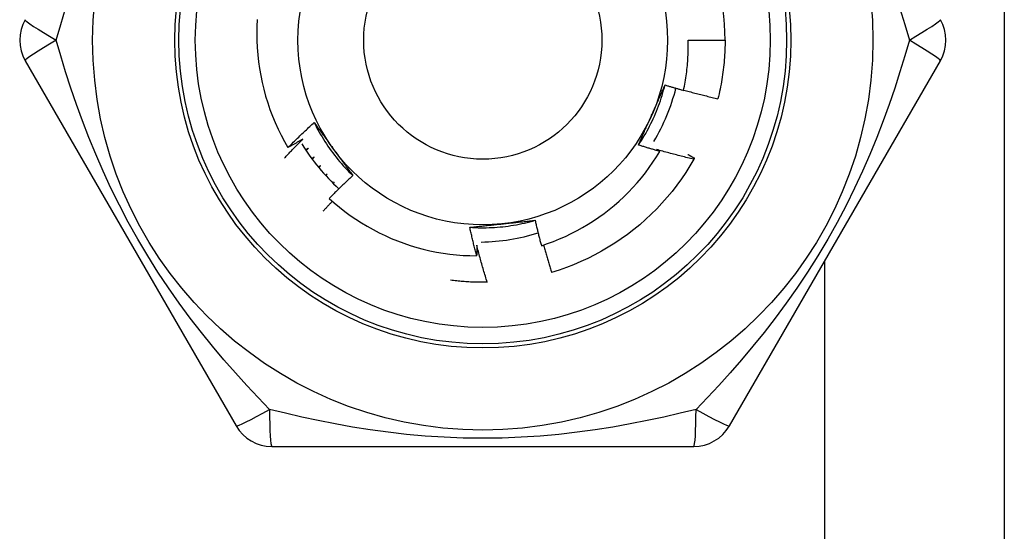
# Model space of a CAD drawing. Header units: inches. Extents: x 3 to 112, y 6 to 61.
# Tile 68 of 140: x 21.575 to 22.047, y 28.035 to 28.28. Entities that reach past the tile are written whole.
import ezdxf

# ---------------------------------------------------------------- set-up
doc = ezdxf.new("R2010")
doc.units = ezdxf.units.IN
doc.header["$MEASUREMENT"] = 0
doc.layers.add('Visible Edges(ANSI)', color=7, linetype='Continuous', lineweight=25)
doc.layers.add('Visible Tangent Edges(ANSI)', color=7, linetype='Continuous', lineweight=25)

msp = doc.modelspace()

# ---------------------------------------------------------------- linework, layer by layer
at = {"layer": 'Visible Edges(ANSI)'}
for p, q in [((22.04707510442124, 29.68415591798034), (22.04707510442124, 26.85615591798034)), ((21.89550227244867, 28.27015591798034), (21.91321683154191, 28.27015591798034)), ((21.5777275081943, 28.26031331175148), (21.67887730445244, 28.08511672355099)), ((21.91527284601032, 28.08511662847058), (22.01642265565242, 28.26031323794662)), ((21.72245883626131, 28.2059662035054), (21.72173283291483, 28.20530326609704)), ((21.7219055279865, 28.20511484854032), (21.72245883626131, 28.2059662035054)), ((21.72589110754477, 28.20217985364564), (21.72530980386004, 28.2015906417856)), ((21.72546301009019, 28.20144006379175), (21.72589110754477, 28.20217985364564)), ((21.79934663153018, 28.1540364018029), (21.79920002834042, 28.15403362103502)), ((21.6959252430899, 28.07527402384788), (21.89822485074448, 28.07527403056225))]:
    msp.add_line(p, q, dxfattribs=at)
at = {"layer": 'Visible Edges(ANSI)', "flags": 128}
for points in [[(21.68897460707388, 28.28010303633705), (21.68881470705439, 28.27672644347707), (21.68876013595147, 28.27334225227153), (21.68881135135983, 28.26995724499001), (21.6889681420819, 28.26657990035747), (21.68923012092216, 28.26321271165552), (21.6895968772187, 28.25985813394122), (21.69006802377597, 28.25651862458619), (21.69064316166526, 28.25319663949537), (21.69132188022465, 28.2498946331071), (21.6921037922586, 28.24661506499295), (21.6929884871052, 28.24336038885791), (21.69397558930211, 28.24013306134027), (21.69506467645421, 28.23693553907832), (21.69625536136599, 28.2337702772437), (21.69754675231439, 28.23064090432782), (21.69893496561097, 28.22755708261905), (21.70041818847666, 28.22452226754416), (21.7019950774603, 28.22153862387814), (21.70366431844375, 28.21860832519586)], [(21.89330063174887, 28.2460633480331), (21.89351007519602, 28.24705251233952), (21.89370947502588, 28.24804401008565), (21.89389876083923, 28.24903762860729), (21.89407785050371, 28.25003288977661), (21.8942467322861, 28.25102968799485), (21.89440538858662, 28.25202794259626), (21.89455381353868, 28.25302757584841), (21.89469199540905, 28.25402851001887), (21.89481992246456, 28.2550306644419), (21.8949375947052, 28.25603396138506), (21.89504499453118, 28.25703832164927), (21.89514211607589, 28.25804366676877), (21.89522894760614, 28.25904991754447), (21.89530547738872, 28.26005699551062), (21.89537170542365, 28.26106482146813), (21.89542760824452, 28.26207331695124), (21.89547318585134, 28.26308240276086), (21.8955084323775, 28.26409200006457), (21.89553333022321, 28.26510203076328), (21.89554786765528, 28.26611241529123), (21.89555203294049, 28.26712307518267), (21.89554583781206, 28.26813393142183), (21.89552924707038, 28.26914490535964), (21.89550227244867, 28.27015591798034)], [(21.91321683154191, 28.27015591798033), (21.91321082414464, 28.26897429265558), (21.91319279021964, 28.26779278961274), (21.91316274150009, 28.2666115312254), (21.91312066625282, 28.2654306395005), (21.9130665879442, 28.26425023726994), (21.91300050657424, 28.26307044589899), (21.91292241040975, 28.26189138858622), (21.91283233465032, 28.26071318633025), (21.91273027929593, 28.25953596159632), (21.91261624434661, 28.25835983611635), (21.91249025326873, 28.25718493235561), (21.91235230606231, 28.25601137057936), (21.91220243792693, 28.25483927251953), (21.9120406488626, 28.25366875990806), (21.91186695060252, 28.25249995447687), (21.91168137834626, 28.25133297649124), (21.91148394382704, 28.25016794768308), (21.91127467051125, 28.24900498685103), (21.91105357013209, 28.24784421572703), (21.91082066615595, 28.24668575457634), (21.91057599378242, 28.24552972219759), (21.91031957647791, 28.24437624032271), (21.91005142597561, 28.24322542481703), (21.90977158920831, 28.24207739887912)], [(21.87168710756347, 28.2198772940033), (21.8724161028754, 28.22097667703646), (21.87312867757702, 28.22208678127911), (21.87382474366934, 28.22320733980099), (21.87450418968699, 28.22433808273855), (21.8751669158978, 28.22547874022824), (21.87581281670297, 28.22662904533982), (21.87644179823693, 28.22778872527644), (21.87705375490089, 28.22895751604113), (21.87764858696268, 28.23013514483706), (21.87822619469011, 28.23132134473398), (21.87878646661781, 28.23251584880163), (21.87932930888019, 28.23371838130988), (21.87985462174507, 28.23492868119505), (21.88036229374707, 28.23614647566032), (21.88085223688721, 28.23737149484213), (21.88132433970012, 28.23860347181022), (21.88177850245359, 28.23984213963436), (21.88221461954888, 28.24108722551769), (21.88263260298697, 28.24233845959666), (21.8830323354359, 28.24359557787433), (21.88341372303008, 28.24485830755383), (21.88377666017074, 28.24612638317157), (21.88412105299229, 28.24739953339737), (21.88444679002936, 28.24867748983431)], [(21.87799940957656, 28.23412609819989), (21.87827129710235, 28.23473678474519), (21.8785429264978, 28.23534692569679), (21.8788142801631, 28.23595653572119), (21.87908536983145, 28.23656564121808), (21.87935618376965, 28.23717425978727), (21.8796267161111, 28.23778241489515), (21.87989696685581, 28.2383901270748), (21.88016693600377, 28.23899741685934), (21.88043661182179, 28.23960430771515), (21.88070599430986, 28.24021081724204), (21.88097507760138, 28.24081697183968), (21.88124386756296, 28.2414227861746), (21.88151234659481, 28.24202828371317), (21.8817805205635, 28.2426334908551), (21.88204838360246, 28.24323841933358), (21.88231593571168, 28.24384309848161), (21.88258316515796, 28.24444754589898), (21.88285007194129, 28.24505178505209), (21.88311665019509, 28.24565583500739), (21.88338289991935, 28.24625971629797), (21.88364882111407, 28.24686345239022), (21.88391440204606, 28.2474670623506), (21.88417964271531, 28.24807056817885), (21.88444453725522, 28.24867399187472)], [(21.88444453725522, 28.24867399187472), (21.88481232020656, 28.24856077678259), (21.88518021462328, 28.24844794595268), (21.88554821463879, 28.24833550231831), (21.88591632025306, 28.24822344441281), (21.88628453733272, 28.24811177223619), (21.88665286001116, 28.2480004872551), (21.88702128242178, 28.24788958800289), (21.88738982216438, 28.24777907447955), (21.88775846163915, 28.24766894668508), (21.88812720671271, 28.2475592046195), (21.88849605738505, 28.2474498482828), (21.88886501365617, 28.24734087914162), (21.88923407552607, 28.24723229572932), (21.88960324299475, 28.24712409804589), (21.88997251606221, 28.24701628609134), (21.89034188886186, 28.24690885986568), (21.89071137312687, 28.24680182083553), (21.89108095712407, 28.24669516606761), (21.89145064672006, 28.24658889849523), (21.89182043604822, 28.24648301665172), (21.89219033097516, 28.24637752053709), (21.89256032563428, 28.24627241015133), (21.89293042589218, 28.24616768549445), (21.89330063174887, 28.2460633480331)], [(21.89334315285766, 28.24626020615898), (21.89402342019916, 28.24607120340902), (21.89470406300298, 28.24588347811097), (21.89538508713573, 28.24569703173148), (21.89606648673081, 28.24551186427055), (21.89674826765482, 28.24532797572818), (21.89743042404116, 28.24514536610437), (21.89811295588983, 28.24496403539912), (21.89879585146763, 28.24478398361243), (21.89947912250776, 28.24460521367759), (21.90016276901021, 28.24442772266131), (21.9008467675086, 28.2442515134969), (21.90153114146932, 28.24407658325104), (21.90221587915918, 28.24390293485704), (21.90290098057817, 28.2437305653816), (21.90358644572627, 28.24355948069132), (21.90427226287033, 28.2433896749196), (21.90495844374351, 28.24322115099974), (21.90564497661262, 28.24305391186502), (21.90633186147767, 28.24288795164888), (21.90701911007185, 28.24272327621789), (21.90770671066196, 28.24255988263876), (21.90839465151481, 28.24239777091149), (21.90908295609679, 28.24223694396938), (21.90977158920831, 28.24207739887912)], [(21.70366431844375, 28.21860832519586), (21.70417685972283, 28.2191221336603), (21.70469035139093, 28.21963500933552), (21.70520479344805, 28.22014695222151), (21.70572019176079, 28.22065795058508), (21.70623653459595, 28.22116801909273), (21.70675382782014, 28.22167714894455), (21.70727207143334, 28.22218533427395), (21.70779125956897, 28.22269258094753), (21.70831139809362, 28.22319888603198), (21.70883248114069, 28.22370424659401), (21.70935451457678, 28.22420865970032), (21.7098774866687, 28.22471212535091), (21.71040140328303, 28.22521464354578), (21.71092626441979, 28.22571621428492), (21.71145207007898, 28.22621682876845), (21.71197881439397, 28.22671649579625), (21.7125064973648, 28.22721520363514), (21.71303511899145, 28.2277129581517), (21.71356467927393, 28.22820975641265), (21.71409517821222, 28.22870559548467), (21.71462661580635, 28.22920047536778), (21.71515898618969, 28.22969439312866), (21.71569229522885, 28.23018734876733), (21.71622653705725, 28.23067934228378)], [(21.71622653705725, 28.23067934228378), (21.71660875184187, 28.23015915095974), (21.71699082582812, 28.22963867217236), (21.71737277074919, 28.22911789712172), (21.71775462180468, 28.22859680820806), (21.71813640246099, 28.22807539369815), (21.7185181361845, 28.22755363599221), (21.71889984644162, 28.22703152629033), (21.71928156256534, 28.22650904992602), (21.71966330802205, 28.22598619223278), (21.72004510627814, 28.22546293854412), (21.72042698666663, 28.22493927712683), (21.7208089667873, 28.22441519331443), (21.72119108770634, 28.2238906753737), (21.72157335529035, 28.22336570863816), (21.72195581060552, 28.22284027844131), (21.72233846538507, 28.22231437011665), (21.72272136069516, 28.22178797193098), (21.72310450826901, 28.2212610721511), (21.7234879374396, 28.22073365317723), (21.72387167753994, 28.22020570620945), (21.72425574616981, 28.21967721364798), (21.72464017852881, 28.219148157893), (21.72502499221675, 28.21861853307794), (21.7254102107, 28.21808832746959)], [(21.71622653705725, 28.23067934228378), (21.71681413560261, 28.22949832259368), (21.71741922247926, 28.22832615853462), (21.71804162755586, 28.22716307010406), (21.71868115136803, 28.22600928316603), (21.71933762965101, 28.22486501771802), (21.72001086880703, 28.22373049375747), (21.72070069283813, 28.22260594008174), (21.72140691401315, 28.221491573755), (21.7221293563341, 28.22038761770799), (21.72286783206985, 28.21929430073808), (21.72362216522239, 28.21821183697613), (21.7243921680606, 28.21714045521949), (21.72517766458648, 28.21608037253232), (21.72597846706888, 28.21503181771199), (21.72679439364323, 28.21399500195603), (21.72762526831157, 28.21297016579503), (21.72847090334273, 28.21195751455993), (21.72933111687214, 28.21095727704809), (21.73020573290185, 28.20996968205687), (21.73109455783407, 28.20899494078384), (21.73199742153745, 28.20803328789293), (21.73291413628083, 28.20708493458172), (21.73384452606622, 28.20615010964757), (21.73478839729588, 28.20522903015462)], [(21.87168710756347, 28.2198772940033), (21.87194649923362, 28.22046840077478), (21.87220620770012, 28.22105951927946), (21.87246623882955, 28.22165068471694), (21.87272659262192, 28.22224192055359), (21.87298725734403, 28.22283325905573), (21.87324824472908, 28.22342472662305), (21.87350954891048, 28.22401635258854), (21.87377116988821, 28.22460816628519), (21.87403310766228, 28.225200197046), (21.8742953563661, 28.22579247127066), (21.87455792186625, 28.22638501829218), (21.87482079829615, 28.22697787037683), (21.87508399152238, 28.22757105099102), (21.87534748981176, 28.22816459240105), (21.87561129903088, 28.2287585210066), (21.87587541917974, 28.22935286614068), (21.87613984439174, 28.22994765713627), (21.87640458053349, 28.23054292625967), (21.87666962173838, 28.23113869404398), (21.87693497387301, 28.23173499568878), (21.87720062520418, 28.23233185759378), (21.8774665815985, 28.23292931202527), (21.87773284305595, 28.23352737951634), (21.87799940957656, 28.23412609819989)], [(21.70208642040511, 28.21371170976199), (21.70244466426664, 28.2140928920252), (21.70280342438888, 28.2144736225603), (21.70316269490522, 28.21485389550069), (21.70352247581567, 28.21523371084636), (21.70388277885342, 28.21561306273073), (21.70424358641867, 28.21599196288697), (21.70460491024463, 28.2163704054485), (21.70496674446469, 28.21674838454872), (21.70532909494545, 28.21712590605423), (21.70569195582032, 28.21750296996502), (21.70605532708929, 28.2178795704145), (21.70641920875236, 28.21825570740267), (21.70678360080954, 28.21863138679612), (21.70714850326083, 28.21900659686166), (21.70751391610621, 28.21938134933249), (21.7078798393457, 28.21975563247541), (21.70824627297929, 28.22012945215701), (21.70861321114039, 28.2205028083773), (21.70898066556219, 28.22087569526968), (21.7093486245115, 28.22124812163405), (21.70971709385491, 28.2216200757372), (21.71008606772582, 28.22199156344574), (21.71045555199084, 28.22236258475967), (21.71082554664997, 28.22273313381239)], [(21.71082554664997, 28.22273313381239), (21.7105290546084, 28.22255815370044), (21.71023240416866, 28.22238344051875), (21.70993558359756, 28.2222090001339), (21.70963859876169, 28.22203482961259), (21.70934144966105, 28.22186093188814), (21.70904413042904, 28.22168730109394), (21.70874664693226, 28.22151394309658), (21.70844899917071, 28.22134085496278), (21.7081511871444, 28.22116803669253), (21.70785321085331, 28.22099549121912), (21.70755507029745, 28.22082321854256), (21.70725676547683, 28.22065120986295), (21.70695829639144, 28.22047947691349), (21.70665966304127, 28.22030801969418), (21.70636085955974, 28.22013682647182), (21.70606189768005, 28.21996590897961), (21.70576277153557, 28.21979525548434), (21.70546348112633, 28.21962488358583), (21.70516403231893, 28.21945477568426), (21.70486441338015, 28.21928494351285), (21.7045646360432, 28.21911538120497), (21.70426469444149, 28.21894608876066), (21.703964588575, 28.21877707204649), (21.70366431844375, 28.21860832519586)], [(21.71340322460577, 28.21832037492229), (21.71335348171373, 28.2182873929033), (21.7133037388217, 28.21825442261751), (21.71325398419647, 28.21822145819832), (21.71320422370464, 28.21818849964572), (21.71315446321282, 28.21815555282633), (21.71310469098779, 28.21812261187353), (21.71305491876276, 28.21808967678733), (21.71300514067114, 28.21805675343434), (21.71295535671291, 28.21802383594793), (21.71290556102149, 28.21799093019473), (21.71285576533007, 28.21795802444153), (21.71280596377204, 28.21792513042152), (21.71275616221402, 28.21789224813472), (21.7127063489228, 28.2178593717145), (21.71265652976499, 28.21782650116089), (21.71260670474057, 28.21779363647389), (21.71255687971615, 28.21776078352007), (21.71250704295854, 28.21772793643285), (21.71245720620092, 28.21769509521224), (21.7124073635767, 28.21766226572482), (21.7123575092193, 28.21762944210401), (21.71230765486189, 28.21759663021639), (21.71225779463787, 28.21756381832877), (21.71220792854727, 28.21753102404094)], [(21.71241455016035, 28.21721896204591), (21.71245565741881, 28.21726492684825), (21.71249677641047, 28.2173108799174), (21.71253790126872, 28.21735683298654), (21.71257903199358, 28.21740277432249), (21.71262017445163, 28.21744871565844), (21.71266132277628, 28.21749464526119), (21.71270247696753, 28.21754057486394), (21.71274363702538, 28.21758649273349), (21.71278480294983, 28.21763240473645), (21.71282598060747, 28.2176783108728), (21.71286716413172, 28.21772421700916), (21.71290835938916, 28.21777011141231), (21.7129495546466, 28.21781599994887), (21.71299076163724, 28.21786188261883), (21.71303197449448, 28.21790775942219), (21.71307319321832, 28.21795363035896), (21.71311442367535, 28.21799949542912), (21.71315565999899, 28.21804535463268), (21.71319690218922, 28.21809120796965), (21.71323815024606, 28.21813704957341), (21.71327941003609, 28.21818289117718), (21.71332067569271, 28.21822872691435), (21.71336194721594, 28.21827455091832), (21.71340322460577, 28.21832037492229)], [(21.7254102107, 28.21808832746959), (21.72580313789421, 28.21754752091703), (21.72619572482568, 28.21700721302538), (21.7265879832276, 28.21646740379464), (21.72697993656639, 28.2159280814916), (21.72737161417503, 28.21538924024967), (21.72776302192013, 28.21485087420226), (21.72815418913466, 28.21431297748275), (21.72854513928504, 28.21377553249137), (21.72893587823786, 28.21323853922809), (21.72932644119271, 28.21270199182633), (21.72971683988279, 28.21216587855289), (21.73010710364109, 28.21163019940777), (21.73049723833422, 28.21109493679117), (21.73088727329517, 28.21056009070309), (21.73127722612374, 28.21002564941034), (21.73166712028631, 28.20949160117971), (21.7320569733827, 28.2089579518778), (21.73244680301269, 28.20842468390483), (21.73283663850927, 28.20789179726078), (21.73322648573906, 28.20735927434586), (21.73361637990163, 28.20682711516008), (21.7340063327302, 28.20629530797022), (21.73439636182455, 28.20576385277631), (21.73478649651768, 28.20523273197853)], [(21.82514780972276, 28.17159688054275), (21.82808282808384, 28.17257981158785), (21.83099013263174, 28.17365235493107), (21.8338658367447, 28.17481346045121), (21.83670170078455, 28.1760598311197), (21.83949533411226, 28.17739015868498), (21.84224489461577, 28.17880335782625), (21.84494853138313, 28.18029832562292), (21.84760439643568, 28.181873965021), (21.85021065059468, 28.18352917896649), (21.85276543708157, 28.1852628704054), (21.85526691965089, 28.18707394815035), (21.85771324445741, 28.18896130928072), (21.86010256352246, 28.19092386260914), (21.86243303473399, 28.192960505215), (21.86470281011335, 28.19507014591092), (21.86690765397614, 28.19724927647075), (21.86904183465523, 28.19949219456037), (21.8711039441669, 28.20179707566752), (21.87309266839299, 28.20416215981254), (21.87500668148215, 28.20658569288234), (21.87684465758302, 28.20906590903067), (21.87860527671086, 28.21160106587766), (21.88028722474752, 28.21418939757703), (21.88188916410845, 28.21682915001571)], [(21.88188916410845, 28.21682915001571), (21.88146255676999, 28.21695061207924), (21.8810360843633, 28.21707255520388), (21.88060973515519, 28.21719497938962), (21.88018352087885, 28.21731789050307), (21.87975743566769, 28.21744127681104), (21.87933147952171, 28.21756515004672), (21.8789056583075, 28.2176895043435), (21.87847996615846, 28.21781433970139), (21.8780544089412, 28.21793966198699), (21.87762898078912, 28.2180654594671), (21.87720368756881, 28.21819174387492), (21.87677852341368, 28.21831850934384), (21.87635350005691, 28.21844575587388), (21.87592860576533, 28.21857348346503), (21.87550384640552, 28.21870169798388), (21.87507922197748, 28.21883038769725), (21.87465473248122, 28.21895956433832), (21.87423037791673, 28.2190892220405), (21.87380615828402, 28.2192193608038), (21.87338207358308, 28.2193499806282), (21.87295812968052, 28.21948108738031), (21.87253431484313, 28.21961267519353), (21.87211064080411, 28.21974474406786), (21.87168710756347, 28.2198772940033)], [(21.88037418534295, 28.21772338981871), (21.88043739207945, 28.2176862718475), (21.88050058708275, 28.2176491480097), (21.88056378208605, 28.21761200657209), (21.88062696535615, 28.21757485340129), (21.88069014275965, 28.21753768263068), (21.88075330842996, 28.21750050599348), (21.88081647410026, 28.21746331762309), (21.88087962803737, 28.21742611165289), (21.88094277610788, 28.2173888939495), (21.88100591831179, 28.21735166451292), (21.8810690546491, 28.21731442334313), (21.88113218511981, 28.21727717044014), (21.88119530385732, 28.21723990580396), (21.88125841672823, 28.21720262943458), (21.88132152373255, 28.2171653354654), (21.88138462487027, 28.21712802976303), (21.88144771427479, 28.21709071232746), (21.8815108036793, 28.21705338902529), (21.88157388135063, 28.21701604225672), (21.88163695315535, 28.21697868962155), (21.88170001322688, 28.21694132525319), (21.8817630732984, 28.21690394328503), (21.88182612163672, 28.21686655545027), (21.88188916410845, 28.21682915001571)], [(21.89821205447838, 28.21305758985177), (21.89746510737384, 28.21323537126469), (21.89671847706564, 28.21341460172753), (21.89597214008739, 28.21359526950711), (21.89522612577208, 28.21377738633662), (21.89448041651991, 28.21396095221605), (21.89373502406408, 28.21414596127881), (21.89298994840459, 28.21433241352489), (21.89224518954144, 28.21452031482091), (21.89150075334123, 28.21470965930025), (21.89075664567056, 28.21490044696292), (21.89001285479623, 28.21509268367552), (21.88926939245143, 28.21528636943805), (21.88852626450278, 28.2154814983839), (21.88778346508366, 28.21567807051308), (21.88704100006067, 28.21587609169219), (21.88629886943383, 28.21607556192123), (21.88555707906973, 28.2162764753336), (21.88481562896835, 28.21647883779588), (21.88407451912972, 28.21668264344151), (21.88333375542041, 28.21688789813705), (21.88259333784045, 28.21709460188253), (21.88185326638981, 28.21730274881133), (21.88111355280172, 28.21751234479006), (21.88037418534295, 28.21772338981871)], [(21.8954283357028, 28.21535317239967), (21.89555694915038, 28.21528005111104), (21.89568553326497, 28.21520687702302), (21.89581408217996, 28.21513365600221), (21.89594261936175, 28.215060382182), (21.89607112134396, 28.21498705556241), (21.89619958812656, 28.21491367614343), (21.89632804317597, 28.21484024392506), (21.89645646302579, 28.2147667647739), (21.89658485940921, 28.21469323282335), (21.89671322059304, 28.2146196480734), (21.89684155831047, 28.21454601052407), (21.8969698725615, 28.21447232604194), (21.89709815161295, 28.21439858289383), (21.897226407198, 28.21432479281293), (21.89735463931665, 28.21425094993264), (21.8974828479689, 28.21417706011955), (21.89761102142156, 28.21410311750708), (21.89773917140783, 28.21402911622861), (21.8978672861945, 28.21395506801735), (21.89799537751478, 28.21388097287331), (21.89812344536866, 28.21380681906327), (21.89825148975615, 28.21373261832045), (21.89837949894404, 28.21365836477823), (21.89850748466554, 28.21358405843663)], [(21.71620646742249, 28.21404735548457), (21.7161634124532, 28.21401547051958), (21.71612035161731, 28.21398359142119), (21.71607728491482, 28.21395171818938), (21.71603421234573, 28.21391985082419), (21.71599113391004, 28.21388798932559), (21.71594805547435, 28.21385613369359), (21.71590496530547, 28.21382428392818), (21.71586187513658, 28.21379244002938), (21.7158187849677, 28.21376060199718), (21.71577568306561, 28.21372877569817), (21.71573258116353, 28.21369694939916), (21.71568946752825, 28.21366512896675), (21.71564635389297, 28.21363332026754), (21.71560323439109, 28.21360151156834), (21.71556011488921, 28.21356971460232), (21.71551698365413, 28.21353791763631), (21.71547385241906, 28.2135061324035), (21.71543071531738, 28.21347434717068), (21.71538757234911, 28.21344257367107), (21.71534442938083, 28.21341080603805), (21.71530127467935, 28.21337903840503), (21.71525811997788, 28.21334728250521), (21.71521495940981, 28.21331553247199), (21.71517179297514, 28.21328378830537)], [(21.71537138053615, 28.21301419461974), (21.71540610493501, 28.21305729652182), (21.71544083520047, 28.21310039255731), (21.71547557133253, 28.21314348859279), (21.71551031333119, 28.21318657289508), (21.71554506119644, 28.21322965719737), (21.7155798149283, 28.21327273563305), (21.71561458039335, 28.21331580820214), (21.71564934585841, 28.21335887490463), (21.71568411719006, 28.21340194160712), (21.71571890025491, 28.21344500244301), (21.71575368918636, 28.2134880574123), (21.71578847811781, 28.21353110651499), (21.71582327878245, 28.21357415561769), (21.7158580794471, 28.21361719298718), (21.71589289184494, 28.21366023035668), (21.71592771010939, 28.21370326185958), (21.71596253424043, 28.21374629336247), (21.71599736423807, 28.21378931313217), (21.71603220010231, 28.21383233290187), (21.71606704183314, 28.21387534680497), (21.71610188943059, 28.21391835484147), (21.71613674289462, 28.21396135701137), (21.71617160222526, 28.21400435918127), (21.71620646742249, 28.21404735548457)], [(21.89821205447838, 28.21305758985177), (21.89633151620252, 28.20984782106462), (21.89434914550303, 28.20669992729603), (21.89226697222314, 28.20361713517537), (21.89008713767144, 28.20060260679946), (21.88781187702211, 28.19765943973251), (21.88544352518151, 28.19479064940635), (21.88298451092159, 28.19199918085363), (21.88043735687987, 28.18928789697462), (21.87780467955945, 28.18665958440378), (21.87508917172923, 28.18411693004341), (21.87229362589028, 28.18166255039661), (21.86942091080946, 28.17929896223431), (21.86647397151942, 28.17702858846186), (21.86345582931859, 28.17485376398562), (21.86036958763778, 28.17277670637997), (21.85721840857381, 28.1707995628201), (21.85400551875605, 28.16892435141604), (21.85073422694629, 28.16715300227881), (21.8474078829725, 28.16548733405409), (21.84402989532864, 28.16392903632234), (21.84060373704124, 28.16247973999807), (21.83713291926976, 28.1611408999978), (21.83362100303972, 28.15991391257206), (21.83007159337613, 28.15880003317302)], [(21.89850748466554, 28.21358405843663), (21.89849522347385, 28.21356209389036), (21.89848296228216, 28.2135401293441), (21.89847070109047, 28.21351816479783), (21.89845842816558, 28.21349620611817), (21.89844615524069, 28.2134742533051), (21.8984338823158, 28.21345230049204), (21.89842159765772, 28.21343034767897), (21.89840931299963, 28.2134084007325), (21.89839701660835, 28.21338645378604), (21.89838472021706, 28.21336451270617), (21.89837241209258, 28.2133425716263), (21.89836011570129, 28.21332063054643), (21.89834779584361, 28.21329870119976), (21.89833548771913, 28.21327676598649), (21.89832315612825, 28.21325483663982), (21.89831083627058, 28.21323290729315), (21.8982985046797, 28.21321098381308), (21.89828617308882, 28.21318906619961), (21.89827382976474, 28.21316714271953), (21.89826148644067, 28.21314523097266), (21.89824913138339, 28.21312331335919), (21.89823677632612, 28.21310140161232), (21.89822442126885, 28.21307949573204), (21.89821205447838, 28.21305758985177)], [(21.71922772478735, 28.20992559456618), (21.71919119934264, 28.20989548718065), (21.71915466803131, 28.20986538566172), (21.71911813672, 28.20983529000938), (21.71908159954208, 28.20980520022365), (21.71904505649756, 28.20977511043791), (21.71900851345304, 28.20974502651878), (21.71897196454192, 28.20971494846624), (21.7189354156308, 28.20968487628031), (21.71889885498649, 28.20965480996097), (21.71886229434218, 28.20962474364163), (21.71882573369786, 28.2095946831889), (21.71878916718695, 28.20956462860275), (21.71875259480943, 28.20953457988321), (21.71871601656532, 28.20950453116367), (21.71867943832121, 28.20947448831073), (21.7186428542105, 28.20944445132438), (21.71860626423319, 28.20941442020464), (21.71856967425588, 28.20938439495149), (21.71853307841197, 28.20935436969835), (21.71849648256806, 28.2093243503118), (21.71845988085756, 28.20929433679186), (21.71842327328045, 28.2092643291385), (21.71838665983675, 28.20923432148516), (21.71835004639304, 28.2092043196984)], [(21.71853827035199, 28.20897609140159), (21.7185669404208, 28.20901569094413), (21.7185956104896, 28.20905529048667), (21.7186242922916, 28.20909488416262), (21.71865297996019, 28.20913447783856), (21.71868166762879, 28.2091740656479), (21.71871036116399, 28.20921364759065), (21.71873906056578, 28.20925322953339), (21.71876776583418, 28.20929280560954), (21.71879647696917, 28.20933238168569), (21.71882518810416, 28.20937195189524), (21.71885391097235, 28.20941152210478), (21.71888263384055, 28.20945108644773), (21.71891136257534, 28.20949064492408), (21.71894009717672, 28.20953020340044), (21.71896883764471, 28.20956975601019), (21.7189975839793, 28.20960930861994), (21.71902633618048, 28.20964885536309), (21.71905508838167, 28.20968839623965), (21.71908384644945, 28.2097279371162), (21.71911261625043, 28.20976747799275), (21.71914138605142, 28.20980701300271), (21.7191701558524, 28.20984654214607), (21.71919893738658, 28.20988607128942), (21.71922772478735, 28.20992559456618)], [(21.73478649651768, 28.20523273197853), (21.73430412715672, 28.20478431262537), (21.73382257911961, 28.20433505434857), (21.73334185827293, 28.20388495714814), (21.73286195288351, 28.20343402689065), (21.73238287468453, 28.20298225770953), (21.73190461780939, 28.20252965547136), (21.7314271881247, 28.20207622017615), (21.73095058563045, 28.2016219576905), (21.73047480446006, 28.2011668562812), (21.7299998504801, 28.20071092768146), (21.72952572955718, 28.20025417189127), (21.72905242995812, 28.19979658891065), (21.72857996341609, 28.19933817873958), (21.72810832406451, 28.19887894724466), (21.72763751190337, 28.19841888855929), (21.72716753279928, 28.19795800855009), (21.72669838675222, 28.19749630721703), (21.72623007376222, 28.19703379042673), (21.72576259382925, 28.19657044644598), (21.72529594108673, 28.1961062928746), (21.72483012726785, 28.19564131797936), (21.72436515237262, 28.19517552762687), (21.72390101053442, 28.19470892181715), (21.72343770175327, 28.19424150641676)], [(21.72496189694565, 28.19287506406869), (21.72477323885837, 28.19267675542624), (21.72458472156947, 28.19247830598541), (21.72439634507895, 28.19227970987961), (21.7242081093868, 28.19208097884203), (21.72402001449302, 28.19188210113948), (21.72383206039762, 28.19168308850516), (21.72364425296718, 28.19148392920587), (21.72345658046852, 28.1912846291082), (21.72326905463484, 28.19108518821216), (21.72308166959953, 28.19088560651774), (21.72289442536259, 28.19068588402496), (21.72270732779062, 28.19048602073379), (21.72252036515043, 28.19028601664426), (21.72233354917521, 28.19008587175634), (21.72214687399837, 28.18988558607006), (21.7219603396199, 28.18968516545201), (21.7217739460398, 28.18948459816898), (21.72158769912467, 28.18928389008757), (21.72140159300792, 28.1890830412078), (21.72121562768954, 28.18888205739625), (21.72102980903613, 28.18868092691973), (21.7208441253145, 28.18847966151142), (21.72065858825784, 28.18827825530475), (21.72047319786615, 28.18807670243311)], [(21.72343770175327, 28.19424150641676), (21.72586029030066, 28.19209415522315), (21.72834528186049, 28.19002388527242), (21.73089082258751, 28.18803205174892), (21.73349507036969, 28.18612000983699), (21.73615617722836, 28.18428910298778), (21.73887228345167, 28.18254069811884), (21.74164154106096, 28.1808761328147), (21.7444621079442, 28.17929677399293), (21.74733213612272, 28.17780397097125), (21.75024976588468, 28.17639907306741), (21.75321315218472, 28.17508342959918), (21.75621650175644, 28.17385996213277), (21.75925238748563, 28.17273162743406), (21.76231851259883, 28.17169899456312), (21.76541259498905, 28.17076262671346), (21.76853236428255, 28.16992309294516), (21.77167554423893, 28.16918094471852), (21.77483985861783, 28.16853676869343), (21.77802303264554, 28.16799109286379), (21.78122279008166, 28.16754451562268), (21.78443685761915, 28.16719756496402), (21.78766295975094, 28.16695082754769), (21.79089881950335, 28.16680486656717), (21.79414139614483, 28.16676023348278)], [(21.79083853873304, 28.18040071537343), (21.79215512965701, 28.18031908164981), (21.79347279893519, 28.18025702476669), (21.79479126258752, 28.1802144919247), (21.79611023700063, 28.18019144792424), (21.79742943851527, 28.18018783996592), (21.79874858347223, 28.18020362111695), (21.8000673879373, 28.18023875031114), (21.80138556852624, 28.18029317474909), (21.80270284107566, 28.18036684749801), (21.80401892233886, 28.18045972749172), (21.80533352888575, 28.18057176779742), (21.8066463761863, 28.18070291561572), (21.80795718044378, 28.18085313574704), (21.80926565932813, 28.18102236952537), (21.81057152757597, 28.18121058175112), (21.8118745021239, 28.18141771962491), (21.81317429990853, 28.18164373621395), (21.81447063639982, 28.18188858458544), (21.81576322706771, 28.18215222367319), (21.81705179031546, 28.18243460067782), (21.81833604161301, 28.18273567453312), (21.81961569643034, 28.18305539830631), (21.82089047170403, 28.1833937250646), (21.82216008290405, 28.18375060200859)], [(21.80633451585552, 28.18205850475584), (21.80699933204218, 28.18212838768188), (21.80766354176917, 28.18219821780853), (21.808327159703, 28.18226802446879), (21.80899020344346, 28.18233780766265), (21.80965269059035, 28.18240758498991), (21.81031463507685, 28.18247737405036), (21.81097605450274, 28.18254718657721), (21.81163696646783, 28.18261703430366), (21.81229738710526, 28.1826869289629), (21.81295733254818, 28.18275689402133), (21.81361681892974, 28.18282693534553), (21.81427586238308, 28.18289706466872), (21.81493448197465, 28.1829673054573), (21.81559269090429, 28.18303765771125), (21.81625050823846, 28.18310815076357), (21.81690795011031, 28.18317878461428), (21.81756503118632, 28.18324958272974), (21.81822177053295, 28.18332055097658), (21.81887818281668, 28.18339171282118), (21.81953428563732, 28.18346307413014), (21.82019009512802, 28.18353464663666), (21.82084562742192, 28.18360645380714), (21.82150090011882, 28.18367850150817), (21.82215592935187, 28.18375080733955)], [(21.82215592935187, 28.18375080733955), (21.82227241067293, 28.18324223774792), (21.82238960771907, 28.18273385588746), (21.82250751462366, 28.18222565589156), (21.82262613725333, 28.18171764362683), (21.82274547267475, 28.18120981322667), (21.82286552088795, 28.18070216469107), (21.8229862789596, 28.18019470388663), (21.82310775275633, 28.17968743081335), (21.82322993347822, 28.17918034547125), (21.82335282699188, 28.17867344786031), (21.8234764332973, 28.17816673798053), (21.82360074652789, 28.17766021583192), (21.82372577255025, 28.17715388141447), (21.82385150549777, 28.17664774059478), (21.82397794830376, 28.17614178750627), (21.82410510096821, 28.17563602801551), (21.82423296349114, 28.17513045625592), (21.82436153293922, 28.17462507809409), (21.82449081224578, 28.17411989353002), (21.8246207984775, 28.17361490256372), (21.82475149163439, 28.17311010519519), (21.82488289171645, 28.17260550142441), (21.82501499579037, 28.1721010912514), (21.82514780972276, 28.17159688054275)], [(21.79083853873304, 28.18040071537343), (21.7914801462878, 28.18047163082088), (21.79212192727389, 28.18054227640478), (21.7927639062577, 28.18061266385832), (21.7934061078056, 28.18068281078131), (21.79404855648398, 28.18075273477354), (21.79469127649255, 28.18082244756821), (21.79533429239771, 28.18089196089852), (21.7959776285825, 28.18096129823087), (21.79662130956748, 28.18103047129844), (21.7972653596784, 28.18109949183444), (21.79790980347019, 28.18116837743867), (21.79855466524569, 28.18123714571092), (21.79919996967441, 28.18130580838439), (21.79984574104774, 28.18137438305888), (21.80049200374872, 28.18144288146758), (21.80113878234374, 28.18151132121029), (21.8017861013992, 28.18157971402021), (21.80243398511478, 28.18164807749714), (21.80308245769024, 28.18171642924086), (21.80373154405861, 28.18178478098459), (21.80438126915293, 28.18185315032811), (21.80503165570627, 28.18192154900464), (21.80568273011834, 28.18199000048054), (21.80633451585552, 28.18205850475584)], [(21.79414139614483, 28.16676023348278), (21.79399413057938, 28.16732602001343), (21.79384770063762, 28.16789204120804), (21.79370210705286, 28.1684582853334), (21.79355735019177, 28.16902476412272), (21.79341343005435, 28.16959145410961), (21.79327034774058, 28.17015837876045), (21.79312810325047, 28.17072552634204), (21.79298669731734, 28.1712929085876), (21.79284612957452, 28.17186050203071), (21.79270640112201, 28.17242831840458), (21.79256751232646, 28.1729963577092), (21.79242946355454, 28.17356461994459), (21.79229225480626, 28.17413309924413), (21.79215588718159, 28.17470180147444), (21.79202036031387, 28.1752707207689), (21.7918856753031, 28.17583985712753), (21.7917518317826, 28.1764092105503), (21.79161883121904, 28.17697878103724), (21.79148667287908, 28.17754856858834), (21.79135535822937, 28.1781185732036), (21.79122488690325, 28.17868878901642), (21.79109525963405, 28.1792592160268), (21.79096647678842, 28.17982986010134), (21.79083853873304, 28.18040071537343)], [(21.79416809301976, 28.17177169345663), (21.79416832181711, 28.17156290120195), (21.79416843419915, 28.17135410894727), (21.7941684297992, 28.17114531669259), (21.7941683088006, 28.17093652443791), (21.79416807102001, 28.17072772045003), (21.79416771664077, 28.17051892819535), (21.79416724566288, 28.17031012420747), (21.79416665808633, 28.17010132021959), (21.7941659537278, 28.16989251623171), (21.79416513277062, 28.16968371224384), (21.79416419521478, 28.16947489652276), (21.79416314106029, 28.16926609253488), (21.79416197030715, 28.1690572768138), (21.79416068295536, 28.16884846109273), (21.79415927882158, 28.16863964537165), (21.79415775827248, 28.16843082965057), (21.79415612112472, 28.1682220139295), (21.79415436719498, 28.16801318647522), (21.79415249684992, 28.16780437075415), (21.79415050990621, 28.16759554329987), (21.79414840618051, 28.1673867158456), (21.79414618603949, 28.16717788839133), (21.79414384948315, 28.16696906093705), (21.79414139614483, 28.16676023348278)], [(21.79920002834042, 28.15403362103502), (21.79897416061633, 28.15476746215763), (21.79874969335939, 28.15550177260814), (21.7985266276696, 28.15623654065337), (21.7983049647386, 28.15697177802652), (21.79808470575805, 28.15770748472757), (21.7978658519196, 28.15844364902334), (21.79764840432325, 28.15918028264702), (21.79743236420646, 28.15991736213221), (21.79721773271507, 28.16065491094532), (21.79700451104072, 28.16139290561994), (21.79679270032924, 28.16213135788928), (21.79658230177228, 28.16287026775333), (21.7963733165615, 28.1636096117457), (21.79616574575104, 28.16434941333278), (21.79595959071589, 28.16508966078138), (21.79575485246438, 28.16583035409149), (21.79555153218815, 28.16657149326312), (21.79534963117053, 28.16731306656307), (21.79514915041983, 28.16805508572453), (21.79495009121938, 28.16879753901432), (21.79475245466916, 28.16954042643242), (21.7945562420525, 28.17028374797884), (21.79436145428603, 28.17102750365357), (21.79416809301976, 28.17177169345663)], [(21.82619072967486, 28.17193486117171), (21.82634276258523, 28.17138506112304), (21.82649563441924, 28.17083547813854), (21.82664935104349, 28.17028610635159), (21.82680391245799, 28.16973694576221), (21.82695931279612, 28.16918799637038), (21.8271155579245, 28.16863928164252), (21.82727264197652, 28.16809076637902), (21.82743057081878, 28.16754247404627), (21.82758933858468, 28.16699440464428), (21.82774894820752, 28.16644654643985), (21.82790939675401, 28.16589891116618), (21.82807068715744, 28.16535149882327), (21.8282328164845, 28.16480430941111), (21.82839578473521, 28.16425734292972), (21.82855959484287, 28.16371058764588), (21.82872424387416, 28.163164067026), (21.8288897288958, 28.16261776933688), (21.82905605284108, 28.16207169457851), (21.82922321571, 28.1615258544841), (21.82939121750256, 28.16098022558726), (21.82956005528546, 28.16043483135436), (21.82972973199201, 28.15988967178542), (21.8299002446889, 28.15934473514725), (21.83007159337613, 28.15880003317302)], [(21.79920002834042, 28.15403362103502), (21.79846696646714, 28.15402252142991), (21.79773384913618, 28.15401605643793), (21.79700070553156, 28.15401421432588), (21.79626756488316, 28.15401699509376), (21.79553445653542, 28.15402441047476), (21.79480140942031, 28.15403644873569), (21.79406845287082, 28.15405310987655), (21.79333561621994, 28.15407440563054), (21.79260292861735, 28.15410032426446), (21.79187041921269, 28.15413086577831), (21.79113811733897, 28.15416603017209), (21.79040605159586, 28.1542058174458), (21.78967425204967, 28.15425022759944), (21.78894274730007, 28.1542992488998), (21.78821156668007, 28.1543528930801), (21.78748073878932, 28.15441116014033), (21.78675029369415, 28.15447402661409), (21.78602025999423, 28.15454150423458), (21.78529066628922, 28.15461359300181), (21.78456154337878, 28.15469028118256), (21.78383291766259, 28.15477158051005), (21.78310481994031, 28.15485746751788), (21.78237727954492, 28.15494795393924), (21.78165032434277, 28.15504302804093)]]:
    msp.add_lwpolyline(points, dxfattribs=at)
at = {"layer": 'Visible Edges(ANSI)'}
for centre, radius in [((21.79707510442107, 28.27015591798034), 0.1870078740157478), ((21.79707510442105, 28.27015591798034), 0.137795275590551), ((21.79707510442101, 28.27015591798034), 0.0885826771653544)]:
    msp.add_circle(centre, radius, dxfattribs=at)
for centre, radius, start, end in [((21.79707510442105, 28.27015591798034), 0.1161417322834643, 0, 30.307075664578), ((21.59477520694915, 28.27015591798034), 0.0196850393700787, 150.0000000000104, 210.0000000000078), ((21.99937500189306, 28.27015591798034), 0.0196850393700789, 330.0000000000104, 30.00000000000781), ((21.79437703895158, 28.27171364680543), 0.0984251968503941, 329.4219145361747, 345.5198235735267), ((21.79437703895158, 28.27171364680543), 0.0984251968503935, 211.4170512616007, 227.7040537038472), ((21.79437703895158, 28.27171364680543), 0.0984251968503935, 271.1335293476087, 287.262973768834), ((21.69592515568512, 28.09495906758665), 0.0196850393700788, 210.0000000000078, 270.0000000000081), ((21.89822505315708, 28.09495906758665), 0.0196850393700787, 270, 329.9999999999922)]:
    msp.add_arc(centre, radius, start, end, dxfattribs=at)
at = {"layer": 'Visible Tangent Edges(ANSI)'}
msp.add_line((21.96107510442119, 26.85615591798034), (21.96107510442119, 28.16444847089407), dxfattribs=at)
at = {"layer": 'Visible Tangent Edges(ANSI)', "flags": 128}
for points in [[(21.59257904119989, 28.27015789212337), (21.59477677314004, 28.2776823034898), (21.59712179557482, 28.28533419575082)], [(21.99702285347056, 28.28535014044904), (21.99936974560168, 28.27769253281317), (22.00157079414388, 28.27015820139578)], [(21.69482534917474, 28.09305809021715), (21.68940790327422, 28.09872353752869), (21.68395364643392, 28.10458037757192), (21.67848198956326, 28.11063444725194), (21.67301362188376, 28.11689024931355), (21.66757547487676, 28.12334526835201), (21.66218380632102, 28.13000743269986), (21.65685276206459, 28.13688694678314), (21.65159647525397, 28.14399402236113), (21.64642896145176, 28.15133910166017), (21.64136784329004, 28.15892756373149), (21.63644451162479, 28.16673161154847), (21.63169293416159, 28.17471645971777), (21.62715442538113, 28.18282416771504), (21.62285930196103, 28.19099030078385), (21.61882044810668, 28.19917124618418), (21.61504106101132, 28.20732708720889), (21.61151811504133, 28.21542808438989), (21.60823227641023, 28.22347301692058), (21.60516697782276, 28.23145508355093), (21.60230585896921, 28.23936690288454), (21.59963180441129, 28.24720375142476), (21.59712736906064, 28.25496171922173), (21.59478046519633, 28.2626193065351), (21.59257941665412, 28.27015363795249)], [(22.00157115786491, 28.2701539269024), (21.99937343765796, 28.26262953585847), (21.99702841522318, 28.25497764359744), (21.99452162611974, 28.24721299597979), (21.9918389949, 28.23935174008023), (21.988968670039, 28.23141659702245), (21.98589545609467, 28.22341731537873), (21.98260343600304, 28.21536107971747), (21.97907678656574, 28.20725523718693), (21.97529946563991, 28.1991069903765), (21.97126085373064, 28.19093401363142), (21.96696703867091, 28.18277327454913), (21.96242691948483, 28.17466391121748), (21.95766648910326, 28.1666655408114), (21.95273945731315, 28.15885868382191), (21.94768429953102, 28.15128531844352), (21.94252028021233, 28.14394743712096), (21.93726601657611, 28.13684483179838), (21.93193982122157, 28.12997327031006), (21.92655615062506, 28.12332242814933), (21.92112933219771, 28.11688175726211), (21.91567327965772, 28.11064029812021), (21.91020470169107, 28.10458986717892), (21.90474724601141, 28.09872946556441), (21.899324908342, 28.0930584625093)], [(21.89932143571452, 28.09305613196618), (21.89170630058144, 28.09119719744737), (21.88390700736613, 28.08940209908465), (21.87592819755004, 28.08769053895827), (21.86777631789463, 28.08608269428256), (21.85946705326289, 28.08460061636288), (21.8510016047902, 28.08326238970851), (21.84237823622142, 28.0820853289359), (21.83359520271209, 28.08108678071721), (21.82465041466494, 28.08028412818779), (21.8155480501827, 28.07969530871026), (21.80632787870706, 28.07933358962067), (21.79703700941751, 28.0792110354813), (21.78774628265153, 28.07933440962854), (21.7785266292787, 28.07969779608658), (21.76942230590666, 28.08029051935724), (21.76046944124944, 28.08109540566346), (21.75169230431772, 28.08209492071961), (21.74308227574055, 28.08327179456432), (21.73463694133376, 28.08460818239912), (21.72635454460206, 28.08608629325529), (21.71823062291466, 28.08768892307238), (21.71025981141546, 28.08939900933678), (21.70245467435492, 28.09119531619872), (21.69482922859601, 28.09305631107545)]]:
    msp.add_lwpolyline(points, dxfattribs=at)
at = {"layer": 'Visible Tangent Edges(ANSI)'}
for centre, radius in [((21.79707510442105, 28.27015591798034), 0.1476377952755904), ((21.79707510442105, 28.27015591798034), 0.1456692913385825), ((21.79707510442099, 28.27015591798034), 0.0570866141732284)]:
    msp.add_circle(centre, radius, dxfattribs=at)
for centre, major_axis, ratio, start_param, end_param in [((21.59477520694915, 28.27015591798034), (-0.017047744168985, 0.0098425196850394), 0.0560536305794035, 3.267395e-10, 1.474011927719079), ((21.99937500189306, 28.27015591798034), (0.0170477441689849, 0.0098425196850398), 0.0560536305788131, 4.809173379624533, 6.283185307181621), ((21.59477520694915, 28.27015591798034), (-0.0170477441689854, -0.0098425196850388), 0.0560536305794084, 4.809173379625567, 6.283185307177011), ((21.99937500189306, 28.27015591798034), (0.017047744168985, -0.0098425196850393), 0.0560536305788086, 0, 1.474011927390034), ((21.69592515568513, 28.09495906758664), (-0.017047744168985, -0.0098425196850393), 0.0560536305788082, 3.301078e-10, 1.474011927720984), ((21.69592515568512, 28.09495906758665), (0, -0.0196850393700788), 0.0560536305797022, 4.809173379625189, 6.283185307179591), ((21.89822505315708, 28.09495906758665), (-1e-16, -0.0196850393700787), 0.0560536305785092, 4.8145e-12, 1.47401192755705), ((21.89822505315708, 28.09495906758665), (0.0170477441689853, -0.0098425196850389), 0.0560536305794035, 4.809173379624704, 6.283185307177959)]:
    msp.add_ellipse(centre, major_axis=major_axis, ratio=ratio, start_param=start_param, end_param=end_param, dxfattribs=at)

doc.saveas('drawing.dxf')
